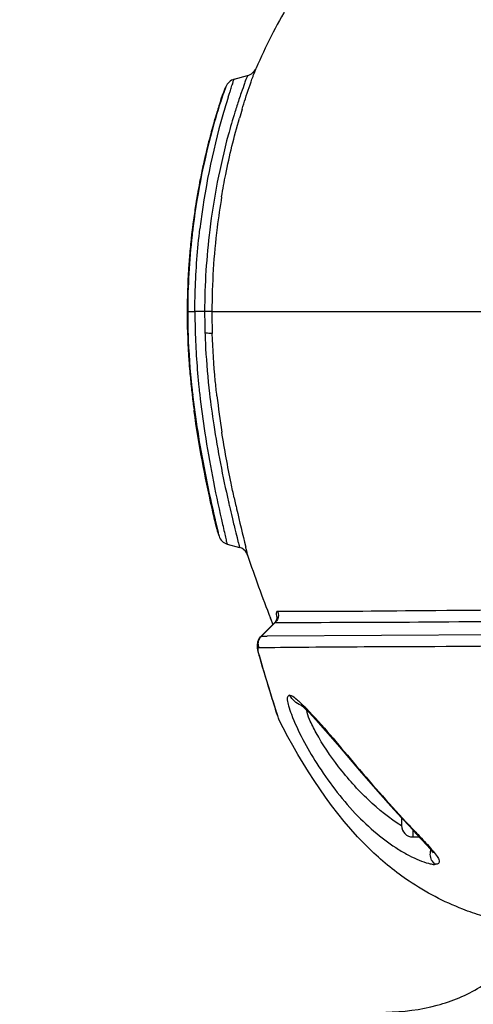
# Model space of a CAD drawing. Header units: millimetres. Extents: x 10 to 584, y 4 to 410.
# Tile 30 of 60: x 219.59 to 221.6, y 273.46 to 277.81. Entities that reach past the tile are written whole.
import ezdxf

# ---------------------------------------------------------------- set-up
doc = ezdxf.new("R2010")
doc.units = ezdxf.units.MM
doc.header["$LTSCALE"] = 32.67
doc.layers.get('0').update_dxf_attribs({"linetype": 'CONTINUOUS'})
doc.dimstyles.new('DIMSTYLE_1', dxfattribs={"dimtxt": 2.5, "dimasz": 3, "dimexe": 2, "dimexo": 1.5, "dimtad": 1, "dimlfac": 10, "dimzin": 0, "dimdsep": 46, "dimtxsty": 'Standard', "dimblk": '_FILLED', "dimblk1": '_FILLED', "dimblk2": '_FILLED', "dimcen": 0.09, "dimadec": 0, "dimazin": 0, "dimtp": 0.01, "dimtm": 0.01, "dimtfac": 1, "dimtofl": 0, "dimtmove": 0, "dimatfit": 3, "dimldrblk": '_FILLED', "dimfxl": 1, "dimtolj": 1, "dimtzin": 0, "dimarcsym": 0})

# ---------------------------------------------------------------- blocks, each defined once
blk = doc.blocks.new('_FILLED')
at = {"color": 0, "linetype": 'ByBlock'}
blk.add_solid([(0, 0), (-1, 0.1667), (-1, -0.1667)], dxfattribs=at)
blk = doc.blocks.new('*D6')
at = {"color": 7, "linetype": 'Continuous', "transparency": 16777216}
for p, q in [((240.7463, 262.5466), (240.7463, 284.9601)), ((208.6245, 269.1216), (242.7463, 269.1216)), ((240.7463, 269.1216), (240.7463, 262.5466)), ((240.7463, 255.9716), (240.7463, 262.5466)), ((208.6245, 255.9716), (242.7463, 255.9716))]:
    blk.add_line(p, q, dxfattribs=at)
at = {"color": 7, "linetype": 'Continuous', "transparency": 16777216, "xscale": 3, "yscale": 3, "zscale": 3}
for p, rotation in [((240.7463, 269.1216), 90), ((240.7463, 255.9716), 270)]:
    blk.add_blockref('_FILLED', p, dxfattribs=dict(at, rotation=rotation))
at = {"color": 7, "linetype": 'Continuous', "transparency": 16777216, "insert": (237.6213, 269.9601), "char_height": 2.5, "width": 15, "attachment_point": 1, "rotation": 90, "line_spacing_factor": 0.9}
blk.add_mtext('131.50', dxfattribs=at)
blk = doc.blocks.new('*D8')
at = {"color": 7, "linetype": 'Continuous', "transparency": 16777216}
for p, q in [((213.4916, 273.6509), (213.4916, 295.7329)), ((226.9866, 273.6509), (226.9866, 295.7329)), ((213.4916, 293.7329), (220.2391, 293.7329)), ((226.9866, 293.7329), (220.2391, 293.7329)), ((220.2391, 293.7329), (242.5287, 293.7329))]:
    blk.add_line(p, q, dxfattribs=at)
at = {"color": 7, "linetype": 'Continuous', "transparency": 16777216, "xscale": 3, "yscale": 3, "zscale": 3, "rotation": 180}
blk.add_blockref('_FILLED', (213.4916, 293.7329), dxfattribs=at)
at = {"color": 7, "linetype": 'Continuous', "transparency": 16777216, "xscale": 3, "yscale": 3, "zscale": 3}
blk.add_blockref('_FILLED', (226.9866, 293.7329), dxfattribs=at)
at = {"color": 7, "linetype": 'Continuous', "transparency": 16777216, "insert": (227.5287, 296.8579), "char_height": 2.5, "width": 15, "attachment_point": 1, "line_spacing_factor": 0.9}
blk.add_mtext('134.95', dxfattribs=at)

msp = doc.modelspace()

# ---------------------------------------------------------------- linework, layer by layer
at = {"color": 7, "linetype": 'Continuous'}
for p, q in [((220.5409, 277.5452), (220.5415, 277.5457)), ((220.542, 277.546), (220.6009, 277.5618)), ((220.5046, 277.5129), (220.4941, 277.4827)), ((220.4844, 277.4588), (220.4915, 277.4797)), ((220.4915, 277.4797), (220.4914, 277.4796)), ((220.4941, 277.4827), (220.4937, 277.4817)), ((220.4812, 277.4436), (220.48, 277.4398)), ((220.3788, 277.0325), (220.354, 276.8596)), ((220.3341, 276.5191), (220.334, 276.519)), ((220.334, 276.519), (220.3341, 276.5003)), ((220.3341, 276.5191), (220.3365, 276.5191)), ((220.3341, 276.5191), (220.3342, 276.5001)), ((220.3341, 276.5002), (220.3342, 276.5001)), ((220.4435, 276.5191), (220.4114, 276.5193)), ((220.4435, 276.519), (221.7714, 276.5188)), ((220.3654, 276.0775), (220.3646, 276.0835)), ((220.4578, 275.5995), (220.4585, 275.5965)), ((220.4585, 275.5965), (220.4709, 275.544)), ((220.4623, 275.571), (220.4597, 275.5821)), ((220.4637, 275.5648), (220.465, 275.5588)), ((220.465, 275.5586), (220.465, 275.5588)), ((220.4926, 275.5704), (220.493, 275.5686)), ((220.511, 275.491), (220.5653, 275.4764)), ((220.5753, 275.4726), (220.5653, 275.4764)), ((220.5942, 275.4731), (220.593, 275.4781)), ((220.7215, 275.1443), (220.6576, 275.0811)), ((220.7063, 275.1539), (220.7022, 275.164)), ((220.7026, 275.124), (220.7228, 275.1441)), ((220.711, 275.1419), (220.7063, 275.1539)), ((220.7133, 275.1363), (220.711, 275.1419)), ((220.7268, 275.1509), (220.7215, 275.1442)), ((220.7216, 275.1443), (220.7228, 275.1441)), ((220.7228, 275.1441), (220.7306, 275.1442)), ((220.662, 275.0834), (220.7026, 275.124)), ((222.9305, 275.0985), (220.6877, 275.0836)), ((220.6446, 275.057), (220.6433, 275.0435)), ((220.6507, 275.0724), (220.6446, 275.057)), ((220.6575, 275.081), (220.6507, 275.0724)), ((220.6575, 275.081), (220.651, 275.0728)), ((220.662, 275.0834), (220.6576, 275.0811)), ((220.6433, 275.0438), (220.6443, 275.0308)), ((220.6438, 275.037), (220.6444, 275.0304)), ((220.6443, 275.0308), (220.647, 275.0167)), ((220.6457, 275.0236), (220.6472, 275.0162)), ((220.647, 275.0167), (220.652, 274.9987)), ((220.6518, 274.9995), (220.667, 274.9477)), ((220.6549, 274.9917), (220.652, 274.9988)), ((220.6662, 274.9504), (220.6804, 274.9029)), ((220.6794, 274.9062), (220.6959, 274.8518)), ((220.6947, 274.8557), (220.7086, 274.8106)), ((220.7074, 274.8145), (220.733, 274.7327)), ((220.7273, 274.7513), (220.7328, 274.7334)), ((220.7328, 274.7334), (220.733, 274.733)), ((220.733, 274.733), (220.733, 274.7329)), ((221.2816, 274.2813), (221.2816, 274.2465)), ((221.2821, 274.2807), (221.3178, 274.2423)), ((221.3316, 274.2276), (221.3316, 274.1966)), ((221.3316, 274.1966), (221.3605, 274.1966))]:
    msp.add_line(p, q, dxfattribs=at)
for points in [[(220.4669, 277.4039), (220.4403, 277.3117), (220.4092, 277.186), (220.3788, 277.0325)], [(220.354, 276.8596), (220.3384, 276.6755), (220.334, 276.519)], [(220.3341, 276.5002), (220.3394, 276.3406), (220.3519, 276.1895)], [(220.3519, 276.1895), (220.3662, 276.0707), (220.3803, 275.9758), (220.3934, 275.8988), (220.405, 275.8358), (220.4153, 275.7838), (220.4242, 275.7407), (220.4319, 275.7048), (220.4384, 275.675), (220.444, 275.6502), (220.4486, 275.6297), (220.4557, 275.5991)], [(220.7323, 275.1644), (220.732, 275.1666), (220.7318, 275.1648), (220.7268, 275.1509)], [(220.651, 275.0728), (220.6448, 275.0576), (220.6433, 275.0438)], [(220.8366, 274.7799), (220.8363, 274.7801), (220.8398, 274.7775), (220.8526, 274.7663), (220.8727, 274.7465), (220.9028, 274.7144), (220.9457, 274.6662), (221.0069, 274.5951), (221.0962, 274.4904), (221.1773, 274.3971), (221.2348, 274.3326), (221.2821, 274.2807)], [(221.3178, 274.2423), (221.347, 274.2111), (221.3719, 274.1843), (221.3922, 274.1618), (221.4078, 274.1435), (221.4185, 274.1296), (221.4203, 274.127)]]:
    msp.add_lwpolyline(points, dxfattribs=at)
for centre, radius, start, end in [((223.2202, 276.4628), 2.8185, 149.966, 156.3296), ((223.1411, 276.4529), 2.8416, 158.0977, 158.8199), ((223.5088, 276.5069), 3.1436, 161.6533, 161.9187), ((222.8304, 276.6807), 2.4717, 161.6503, 163.1091), ((222.95, 276.6502), 2.5931, 161.2985, 162.1838), ((222.9798, 276.6811), 2.5867, 162.3632, 163.2111), ((222.9115, 276.7016), 2.5154, 161.9125, 162.3373), ((223.2123, 276.6104), 2.8297, 163.2006, 164.0455), ((223.2033, 276.5769), 2.7828, 162.1934, 162.7779), ((223.4549, 276.5391), 3.0079, 163.0959, 163.9012), ((223.5737, 276.5074), 3.2055, 164.0507, 173.2325), ((223.2713, 276.5466), 2.9325, 163.687, 165.2304), ((223.2189, 276.5617), 2.8779, 163.0908, 163.6835), ((223.3346, 276.5299), 2.998, 165.2301, 166.2191), ((223.3988, 276.5142), 3.0641, 166.2195, 167.9281), ((223.4182, 276.5099), 3.084, 167.9272, 169.1499), ((223.4655, 276.5009), 3.1321, 169.1495, 171.2098), ((223.6017, 276.504), 3.1587, 170.4731, 172.9775), ((223.4386, 276.5049), 3.1049, 171.2084, 172.5699), ((223.4407, 276.5047), 3.107, 172.8793, 173.4809), ((223.4631, 276.5039), 3.1271, 172.9441, 173.5307), ((223.4406, 276.5047), 3.1069, 172.5708, 172.8794), ((223.4656, 276.5036), 3.1296, 172.7505, 172.9442), ((223.5584, 276.5108), 3.1149, 173.0045, 179.8475), ((223.362, 276.5136), 3.0255, 173.4971, 179.8961), ((223.4121, 276.5078), 3.0782, 173.4785, 174.988), ((223.4116, 276.512), 3.0002, 172.9618, 179.8592), ((223.336, 276.5145), 3.0018, 174.9883, 176.3684), ((223.3533, 276.5133), 3.0192, 176.3658, 179.8907), ((223.3992, 276.522), 3.0651, 180.4087, 184.0971), ((223.2194, 276.5189), 2.8829, 179.9975, 180.3716), ((220.3499, 278.8838), 2.3646, 270.0651, 270.4475), ((220.3902, 275.9155), 0.6042, 87.9938, 92.0749), ((223.3246, 276.5194), 2.9132, 180.0014, 181.864), ((223.4307, 276.5195), 2.9872, 180.0074, 181.8647), ((223.6233, 276.5357), 3.2896, 184.0568, 184.9141), ((223.8244, 276.5533), 3.4915, 184.9187, 186.1304), ((224.0099, 276.5728), 3.678, 186.1244, 186.6382), ((224.0116, 276.5713), 3.6772, 186.0799, 186.5761), ((224.1791, 276.5927), 3.8484, 186.6416, 187.6042), ((224.0909, 276.5804), 3.7571, 186.5749, 186.7307), ((224.1342, 276.5679), 3.7677, 185.842, 186.3302), ((224.4567, 276.6065), 4.0175, 186.583, 188.8816), ((226.3992, 277.0101), 6.0313, 192.76012, 192.94309), ((226.5723, 277.0054), 6.1709, 192.25644, 192.53715), ((226.9786, 277.0957), 6.5871, 192.53638, 192.70195), ((226.8383, 277.1117), 6.4821, 192.94867, 193.40049), ((228.525, 277.4543), 8.1746, 192.77048, 193.98972), ((227.6666, 277.2274), 7.3628, 192.77425, 193.00621), ((225.0124, 276.9273), 4.749, 196.7518, 197.1664), ((225.3965, 277.0194), 5.0477, 198.2093, 201.5666), ((220.6159, 283.4869), 8.4036, 270.31432, 270.48948), ((220.8725, 274.8671), 0.0956, 247.5413, 249.881), ((220.1131, 274.0389), 1.042, 44.0962, 45.0976), ((221.3316, 274.2466), 0.05, 180.0015, 270), ((224.8794, 277.5873), 4.8838, 222.8868, 223.359), ((228.5621, 281.0755), 9.9562, 223.40331, 223.57908)]:
    msp.add_arc(centre, radius, start, end, dxfattribs=at)
for points in [[(220.6009, 277.5618), (220.617, 277.5662), (220.6321, 277.5791), (220.6388, 277.5944)], [(220.542, 277.546), (220.5259, 277.5417), (220.5108, 277.5283), (220.5046, 277.5129)], [(220.475, 275.5257), (220.4799, 275.5098), (220.4949, 275.4953), (220.511, 275.491)], [(220.6016, 275.4421), (220.5974, 275.4549), (220.5873, 275.4666), (220.5753, 275.4726)], [(220.7344, 275.1927), (220.7388, 275.1819), (220.7384, 275.1682), (220.7333, 275.1577)], [(220.7333, 275.1577), (220.7308, 275.1526), (220.7271, 275.1479), (220.7227, 275.1442)], [(220.651, 275.0693), (220.6485, 275.0639), (220.6471, 275.0578), (220.6471, 275.0518)], [(220.662, 275.0834), (220.6574, 275.0796), (220.6536, 275.0747), (220.651, 275.0693)], [(220.6471, 275.0518), (220.6471, 275.046), (220.6483, 275.0401), (220.6506, 275.0348)], [(220.6493, 275.0129), (220.6483, 275.0177), (220.6474, 275.0227), (220.6477, 275.0277)], [(220.6549, 274.9917), (220.6527, 274.9986), (220.6507, 275.0057), (220.6493, 275.0129)], [(220.836, 274.7788), (220.8158, 274.7871), (220.7978, 274.8037), (220.7877, 274.8231)]]:
    msp.add_open_spline(points, degree=3, dxfattribs=at)
for points, knots in [([(220.6252, 277.5584), (220.6272, 277.5637), (220.6295, 277.5705), (220.6417, 277.601), (220.6388, 277.5944)], [0, 0, 0, 0, 0.438805, 1, 1, 1, 1]), ([(220.525, 277.4964), (220.5273, 277.5035), (220.5305, 277.5154), (220.5386, 277.5319), (220.537, 277.5391), (220.5432, 277.5452), (220.5408, 277.5451), (220.5409, 277.5452)], [0, 0, 0, 0, 0.430719, 0.744096, 0.937058, 0.987088, 1, 1, 1, 1]), ([(220.6009, 277.5618), (220.603, 277.5641), (220.5908, 277.5404), (220.5888, 277.5268), (220.5697, 277.4784), (220.56, 277.4472), (220.5538, 277.4279)], [0, 0, 0, 0, 0.064869, 0.257571, 0.571959, 1, 1, 1, 1]), ([(220.577, 277.4137), (220.5816, 277.4291), (220.5968, 277.4776), (220.6132, 277.5257), (220.6252, 277.5584)], [0, 0, 0, 0, 0.315822, 1, 1, 1, 1]), ([(220.48, 277.4398), (220.4702, 277.4094), (220.417, 277.2324), (220.3803, 277.0502), (220.361, 276.8985)], [0, 0, 0, 0, 0.17256, 1, 1, 1, 1]), ([(220.5452, 277.4008), (220.5347, 277.367), (220.4853, 277.1962), (220.4514, 277.0208), (220.434, 276.8796)], [0, 0, 0, 0, 0.199418, 1, 1, 1, 1]), ([(220.4865, 277.0268), (220.492, 277.0596), (220.5134, 277.1761), (220.5413, 277.2914), (220.5649, 277.3732)], [0, 0, 0, 0, 0.281225, 1, 1, 1, 1]), ([(220.3684, 276.5193), (220.3684, 276.5505), (220.3704, 276.6727), (220.3798, 276.7947), (220.3905, 276.8851)], [0, 0, 0, 0, 0.255305, 1, 1, 1, 1]), ([(220.3365, 276.5191), (220.337, 276.5192), (220.3424, 276.5192), (220.3477, 276.5192), (220.3526, 276.5192)], [0, 0, 0, 0, 0.096951, 1, 1, 1, 1]), ([(220.3366, 276.5002), (220.3367, 276.4731), (220.3389, 276.3668), (220.3466, 276.2606), (220.355, 276.1819)], [0, 0, 0, 0, 0.255025, 1, 1, 1, 1]), ([(220.3684, 276.5193), (220.3684, 276.4909), (220.37, 276.3791), (220.3776, 276.2674), (220.3861, 276.1844)], [0, 0, 0, 0, 0.254178, 1, 1, 1, 1]), ([(220.4129, 276.4247), (220.4203, 276.4247), (220.4302, 276.4234), (220.4426, 276.4246), (220.4451, 276.4223)], [0, 0, 0, 0, 0.684889, 1, 1, 1, 1]), ([(220.4129, 276.4247), (220.4137, 276.4019), (220.4176, 276.3125), (220.4254, 276.2233), (220.433, 276.1572)], [0, 0, 0, 0, 0.254991, 1, 1, 1, 1]), ([(220.4657, 276.1459), (220.4632, 276.1683), (220.4535, 276.2602), (220.4473, 276.3525), (220.4451, 276.4223)], [0, 0, 0, 0, 0.24401, 1, 1, 1, 1]), ([(220.3895, 276.1525), (220.3958, 276.0952), (220.4207, 275.9096), (220.4573, 275.7259), (220.486, 275.5994)], [0, 0, 0, 0, 0.3076, 1, 1, 1, 1]), ([(220.433, 276.1572), (220.4384, 276.1108), (220.46, 275.95), (220.4913, 275.7907), (220.5168, 275.678)], [0, 0, 0, 0, 0.28775, 1, 1, 1, 1]), ([(220.3597, 276.1401), (220.3666, 276.0821), (220.3922, 275.9006), (220.4294, 275.721), (220.4578, 275.5995)], [0, 0, 0, 0, 0.318737, 1, 1, 1, 1]), ([(220.4597, 275.5821), (220.4544, 275.6049), (220.4165, 275.7686), (220.3847, 275.934), (220.3654, 276.0775)], [0, 0, 0, 0, 0.138796, 1, 1, 1, 1]), ([(220.5421, 275.6954), (220.5374, 275.7169), (220.517, 275.8133), (220.4992, 275.9104), (220.4874, 275.9862)], [0, 0, 0, 0, 0.222454, 1, 1, 1, 1]), ([(220.5328, 275.6095), (220.5373, 275.5903), (220.5452, 275.5574), (220.5551, 275.519), (220.5601, 275.4973), (220.5638, 275.4857), (220.5635, 275.481), (220.566, 275.4764), (220.5653, 275.4764)], [0, 0, 0, 0, 0.430925, 0.74519, 0.85645, 0.936262, 0.984184, 1, 1, 1, 1]), ([(220.465, 275.5588), (220.4651, 275.559), (220.4631, 275.5635), (220.4632, 275.5673), (220.4623, 275.571)], [0, 0, 0, 0, 0.073523, 1, 1, 1, 1]), ([(220.4709, 275.544), (220.472, 275.5394), (220.4707, 275.5356), (220.4765, 275.5257), (220.475, 275.5257)], [0, 0, 0, 0, 0.750523, 1, 1, 1, 1]), ([(220.493, 275.5686), (220.4956, 275.5574), (220.4993, 275.5388), (220.5076, 275.5123), (220.5066, 275.5016), (220.5127, 275.491), (220.511, 275.491)], [0, 0, 0, 0, 0.433837, 0.747527, 0.936972, 1, 1, 1, 1]), ([(220.6016, 275.4421), (220.6018, 275.4418), (220.5988, 275.4629), (220.5967, 275.4632), (220.5942, 275.4731)], [0, 0, 0, 0, 0.035576, 1, 1, 1, 1]), ([(220.7345, 275.1927), (220.7332, 275.1931), (220.7282, 275.1933), (220.7275, 275.1795), (220.7295, 275.1718), (220.7311, 275.1654)], [0, 0, 0, 0, 0.127016, 0.383644, 1, 1, 1, 1]), ([(222.8904, 275.2077), (222.3723, 275.2044), (221.6536, 275.1989), (220.935, 275.1922), (220.7344, 275.1927)], [0, 0, 0, 0, 0.720982, 1, 1, 1, 1]), ([(220.7306, 275.1442), (220.9392, 275.1458), (221.3864, 275.1457), (222.1058, 275.1549), (222.6166, 275.1578), (222.8889, 275.1599)], [0, 0, 0, 0, 0.289991, 0.621553, 1, 1, 1, 1]), ([(220.6477, 275.0277), (220.6478, 275.0292), (220.6481, 275.0319), (220.6497, 275.0342), (220.6506, 275.0348)], [0, 0, 0, 0, 0.593334, 1, 1, 1, 1]), ([(220.6506, 275.0348), (220.7144, 275.0344), (220.9405, 275.0375), (221.7, 275.039), (222.3957, 275.0485), (222.9292, 275.0503)], [0, 0, 0, 0, 0.08394, 0.297687, 1, 1, 1, 1]), ([(220.7196, 274.778), (220.7156, 274.7909), (220.6936, 274.862), (220.6716, 274.9331), (220.6549, 274.9917)], [0, 0, 0, 0, 0.182418, 1, 1, 1, 1]), ([(220.7877, 274.8231), (220.7844, 274.8226), (220.7757, 274.818), (220.7766, 274.7981), (220.7826, 274.7727), (220.79, 274.7515), (220.7946, 274.7395)], [0, 0, 0, 0, 0.109436, 0.276496, 0.576583, 1, 1, 1, 1]), ([(220.7877, 274.8231), (220.7969, 274.8222), (220.8188, 274.8054), (220.837, 274.7886), (220.8487, 274.777)], [0, 0, 0, 0, 0.360774, 1, 1, 1, 1]), ([(220.7379, 274.7193), (220.7405, 274.7149), (220.7247, 274.7579), (220.7242, 274.7633), (220.7196, 274.778)], [0, 0, 0, 0, 0.250385, 1, 1, 1, 1]), ([(220.8615, 274.764), (220.9341, 274.689), (221.0742, 274.5163), (221.221, 274.3498), (221.3011, 274.2637)], [0, 0, 0, 0, 0.470347, 1, 1, 1, 1]), ([(221.2818, 274.2454), (221.2293, 274.2786), (221.1287, 274.3591), (221.0042, 274.4998), (220.9205, 274.6229), (220.8775, 274.7081), (220.864, 274.7426), (220.8629, 274.7565)], [0, 0, 0, 0, 0.277422, 0.57131, 0.838096, 0.93767, 1, 1, 1, 1]), ([(221.315, 274.0011), (221.2565, 274.0406), (221.0155, 274.2371), (220.8467, 274.507), (220.7379, 274.7193)], [0, 0, 0, 0, 0.228396, 1, 1, 1, 1]), ([(220.7946, 274.7395), (220.8237, 274.6632), (220.9081, 274.509), (221.0393, 274.3334), (221.1676, 274.2119), (221.2493, 274.152), (221.3137, 274.1149), (221.3576, 274.0948), (221.3922, 274.0811), (221.4158, 274.0772), (221.4269, 274.0738), (221.431, 274.0757)], [0, 0, 0, 0, 0.2576, 0.551192, 0.688428, 0.813827, 0.870438, 0.922257, 0.96715, 0.985566, 1, 1, 1, 1]), ([(221.3496, 274.2122), (221.3564, 274.205), (221.3807, 274.1794), (221.4046, 274.1534), (221.4208, 274.1337)], [0, 0, 0, 0, 0.277864, 1, 1, 1, 1]), ([(221.431, 274.0757), (221.4259, 274.0793), (221.4095, 274.0955), (221.4062, 274.1224), (221.4117, 274.1379)], [0, 0, 0, 0, 0.275414, 1, 1, 1, 1]), ([(221.4208, 274.1337), (221.4271, 274.126), (221.4369, 274.1125), (221.4493, 274.0952), (221.4465, 274.077), (221.4358, 274.0759), (221.431, 274.0757)], [0, 0, 0, 0, 0.390571, 0.658181, 0.81232, 1, 1, 1, 1]), ([(221.6389, 273.847), (221.6096, 273.8562), (221.4965, 273.8958), (221.3889, 273.9514), (221.315, 274.0011)], [0, 0, 0, 0, 0.256779, 1, 1, 1, 1]), ([(221.2116, 273.4227), (221.2883, 273.4234), (221.4339, 273.4412), (221.6237, 273.5191), (221.7629, 273.6353), (221.8034, 273.7438), (221.8047, 273.7943)], [0, 0, 0, 0, 0.302538, 0.571565, 0.800844, 1, 1, 1, 1]), ([(221.2116, 273.1197), (221.2932, 273.1205), (221.4588, 273.1641), (221.6457, 273.3322), (221.7681, 273.5486), (221.8025, 273.7124), (221.8047, 273.7943)], [0, 0, 0, 0, 0.249513, 0.499284, 0.749445, 1, 1, 1, 1])]:
    msp.add_open_spline(points, degree=3, knots=knots, dxfattribs=at)

# ---------------------------------------------------------------- dimensions: what is measured, and where the dimension line sits
dim = msp.add_linear_dim(base=(226.9866, 293.7329), p1=(213.4916, 272.1509), p2=(226.9866, 272.1509), dimstyle='DIMSTYLE_1', dxfattribs=at)
dim.commit()
dim.dimension.update_dxf_attribs({"geometry": '*D8', "text_midpoint": (235.4194, 293.7329), "dimtype": 160})
dim = msp.add_linear_dim(base=(240.7463, 269.1216), p1=(207.1245, 255.9716), p2=(207.1245, 269.1216), angle=90, dimstyle='DIMSTYLE_1', dxfattribs=at)
dim.commit()
dim.dimension.update_dxf_attribs({"geometry": '*D6', "text_midpoint": (240.7463, 277.7726), "dimtype": 160})

doc.saveas('drawing.dxf')
